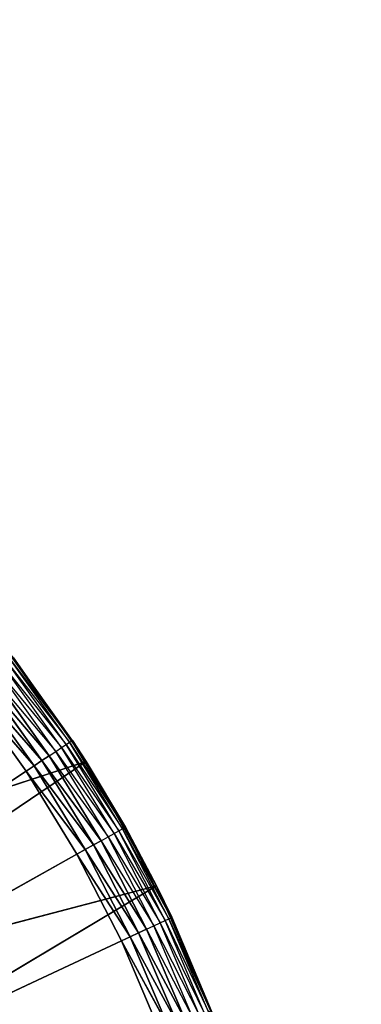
# Model space of a CAD drawing. Header units: centimetres. Extents: x 0.1 to 22.3, y 0.1 to 22.3.
# Tile 252 of 256: x 21.186 to 21.308, y 1.847 to 2.201. Entities that reach past the tile are written whole.
import ezdxf

# ---------------------------------------------------------------- set-up
doc = ezdxf.new("R2010")
doc.units = ezdxf.units.CM
doc.header["$LTSCALE"] = 2.54
doc.layers.get('0').update_dxf_attribs({"true_color": 0xff5454})

# ---------------------------------------------------------------- blocks, each defined once
blk = doc.blocks.new('Kosz na _mieci DELLA.STL')
at = {"color": 0}
for p, q in [((21.17953, 1.97611, 15.75), (21.20936, 1.93415, 15.75)), ((21.17953, 1.97611, 15.75), (21.20936, 1.93415, 15.75)), ((21.20347, 1.94102, 15.56316), (21.18227, 1.97065, 15.56316)), ((21.18227, 1.97065, 15.56316), (21.20422, 1.94152, 15.56653)), ((21.20447, 1.94168, 15.57), (21.18298, 1.9712, 15.56653)), ((21.20422, 1.94152, 15.56653), (21.18298, 1.9712, 15.56653)), ((21.20447, 1.94168, 15.57), (21.18322, 1.97139, 15.57)), ((21.18322, 1.97139, 15.57), (21.20936, 1.93415, 15.75)), ((21.18322, 1.97139, 15.57), (21.20936, 1.93415, 15.75)), ((21.20057, 1.9391, 15.55714), (21.17952, 1.96853, 15.55714)), ((21.17952, 1.96853, 15.55714), (21.20224, 1.94021, 15.56)), ((21.20224, 1.94021, 15.56), (21.1811, 1.96975, 15.56)), ((21.1811, 1.96975, 15.56), (21.20347, 1.94102, 15.56316)), ((21.17531, 1.96528, 15.55268), (21.19852, 1.93774, 15.55468)), ((21.19613, 1.93617, 15.55268), (21.17531, 1.96528, 15.55268)), ((21.19852, 1.93774, 15.55468), (21.17757, 1.96702, 15.55468)), ((21.17757, 1.96702, 15.55468), (21.20057, 1.9391, 15.55714)), ((21.19069, 1.93257, 15.5503), (21.17014, 1.96129, 15.5503)), ((21.17014, 1.96129, 15.5503), (21.1935, 1.93442, 15.55121)), ((21.17014, 1.96129, 15.5503), (21.1935, 1.93442, 15.55121)), ((21.19069, 1.93257, 15.5503), (21.17014, 1.96129, 15.5503)), ((21.1935, 1.93442, 15.55121), (21.17281, 1.96334, 15.55121)), ((21.17281, 1.96334, 15.55121), (21.19613, 1.93617, 15.55268)), ((21.17281, 1.96334, 15.55121), (21.19613, 1.93617, 15.55268)), ((21.1935, 1.93442, 15.55121), (21.17281, 1.96334, 15.55121)), ((21.16739, 1.95916, 15.55), (21.18779, 1.93065, 15.55)), ((21.16739, 1.95916, 15.55), (21.18779, 1.93065, 15.55)), ((21.16739, 1.95916, 15.55), (21.19069, 1.93257, 15.5503)), ((21.16739, 1.95916, 15.55), (21.19069, 1.93257, 15.5503)), ((21.19852, 1.93774, 15.55468), (21.20057, 1.9391, 15.55714)), ((21.20057, 1.9391, 15.55714), (21.20224, 1.94021, 15.56)), ((21.21942, 1.90822, 15.55714), (21.20057, 1.9391, 15.55714)), ((21.20057, 1.9391, 15.55714), (21.22116, 1.9092, 15.56)), ((21.20224, 1.94021, 15.56), (21.20347, 1.94102, 15.56316)), ((21.22116, 1.9092, 15.56), (21.20224, 1.94021, 15.56)), ((21.20224, 1.94021, 15.56), (21.22245, 1.90992, 15.56316)), ((21.20347, 1.94102, 15.56316), (21.20422, 1.94152, 15.56653)), ((21.22245, 1.90992, 15.56316), (21.20347, 1.94102, 15.56316)), ((21.20347, 1.94102, 15.56316), (21.22323, 1.91036, 15.56653)), ((21.20447, 1.94168, 15.57), (21.20422, 1.94152, 15.56653)), ((21.20936, 1.93415, 15.57), (21.20422, 1.94152, 15.56653)), ((21.22323, 1.91036, 15.56653), (21.20422, 1.94152, 15.56653)), ((21.20936, 1.93415, 15.57), (21.20447, 1.94168, 15.57)), ((21.20447, 1.94168, 15.57), (21.20936, 1.93415, 15.75)), ((21.20447, 1.94168, 15.57), (21.20936, 1.93415, 15.75)), ((21.1935, 1.93442, 15.55121), (21.19613, 1.93617, 15.55268)), ((21.1935, 1.93442, 15.55121), (21.19613, 1.93617, 15.55268)), ((21.19613, 1.93617, 15.55268), (21.19852, 1.93774, 15.55468)), ((21.19613, 1.93617, 15.55268), (21.21727, 1.90701, 15.55468)), ((21.21478, 1.90562, 15.55268), (21.19613, 1.93617, 15.55268)), ((21.21727, 1.90701, 15.55468), (21.19852, 1.93774, 15.55468)), ((21.19852, 1.93774, 15.55468), (21.21942, 1.90822, 15.55714)), ((21.20936, 1.93415, 15.75), (21.06015, 1.88522, 15.75)), ((21.20936, 1.93415, 15.75), (21.06015, 1.88522, 15.75)), ((21.20936, 1.93415, 15.75), (21.08505, 1.85005, 15.75)), ((21.20936, 1.93415, 15.75), (21.08505, 1.85005, 15.75)), ((21.18779, 1.93065, 15.55), (21.19069, 1.93257, 15.5503)), ((21.18779, 1.93065, 15.55), (21.19069, 1.93257, 15.5503)), ((21.19069, 1.93257, 15.5503), (21.1935, 1.93442, 15.55121)), ((21.19069, 1.93257, 15.5503), (21.1935, 1.93442, 15.55121)), ((21.20909, 1.90242, 15.5503), (21.19069, 1.93257, 15.5503)), ((21.19069, 1.93257, 15.5503), (21.21202, 1.90407, 15.55121)), ((21.19069, 1.93257, 15.5503), (21.21202, 1.90407, 15.55121)), ((21.20909, 1.90242, 15.5503), (21.19069, 1.93257, 15.5503)), ((21.21202, 1.90407, 15.55121), (21.1935, 1.93442, 15.55121)), ((21.1935, 1.93442, 15.55121), (21.21478, 1.90562, 15.55268)), ((21.1935, 1.93442, 15.55121), (21.21478, 1.90562, 15.55268)), ((21.21202, 1.90407, 15.55121), (21.1935, 1.93442, 15.55121)), ((21.20936, 1.93415, 15.57), (21.22323, 1.91036, 15.56653)), ((21.20936, 1.93415, 15.57), (21.20936, 1.93415, 15.75)), ((21.20936, 1.93415, 15.75), (21.2235, 1.91051, 15.57)), ((21.2235, 1.91051, 15.57), (21.20936, 1.93415, 15.57)), ((21.20936, 1.93415, 15.75), (21.2235, 1.91051, 15.57)), ((21.20936, 1.93415, 15.75), (21.23472, 1.88935, 15.75)), ((21.20936, 1.93415, 15.57), (21.20936, 1.93415, 15.75)), ((21.20936, 1.93415, 15.75), (21.23472, 1.88935, 15.75)), ((21.18779, 1.93065, 15.55), (20.78747, 1.6658, 15.55)), ((21.18779, 1.93065, 15.55), (20.78747, 1.6658, 15.55)), ((21.18779, 1.93065, 15.55), (21.20606, 1.90072, 15.55)), ((21.18779, 1.93065, 15.55), (21.20606, 1.90072, 15.55)), ((21.18779, 1.93065, 15.55), (21.20909, 1.90242, 15.5503)), ((21.18779, 1.93065, 15.55), (21.20909, 1.90242, 15.5503)), ((21.22245, 1.90992, 15.56316), (21.22323, 1.91036, 15.56653)), ((21.2235, 1.91051, 15.57), (21.22323, 1.91036, 15.56653)), ((21.23992, 1.8779, 15.56653), (21.22323, 1.91036, 15.56653)), ((21.22323, 1.91036, 15.56653), (21.23472, 1.88935, 15.57)), ((21.23472, 1.88935, 15.75), (21.2235, 1.91051, 15.57)), ((21.23472, 1.88935, 15.75), (21.2235, 1.91051, 15.57)), ((21.23472, 1.88935, 15.57), (21.2235, 1.91051, 15.57)), ((21.21478, 1.90562, 15.55268), (21.21727, 1.90701, 15.55468)), ((21.21727, 1.90701, 15.55468), (21.21942, 1.90822, 15.55714)), ((21.23373, 1.875, 15.55468), (21.21727, 1.90701, 15.55468)), ((21.21727, 1.90701, 15.55468), (21.23596, 1.87604, 15.55714)), ((21.21942, 1.90822, 15.55714), (21.22116, 1.9092, 15.56)), ((21.23596, 1.87604, 15.55714), (21.21942, 1.90822, 15.55714)), ((21.21942, 1.90822, 15.55714), (21.23777, 1.87689, 15.56)), ((21.22116, 1.9092, 15.56), (21.22245, 1.90992, 15.56316)), ((21.23777, 1.87689, 15.56), (21.22116, 1.9092, 15.56)), ((21.22116, 1.9092, 15.56), (21.23911, 1.87752, 15.56316)), ((21.23911, 1.87752, 15.56316), (21.22245, 1.90992, 15.56316)), ((21.22245, 1.90992, 15.56316), (21.23992, 1.8779, 15.56653)), ((21.20909, 1.90242, 15.5503), (21.21202, 1.90407, 15.55121)), ((21.20909, 1.90242, 15.5503), (21.21202, 1.90407, 15.55121)), ((21.21202, 1.90407, 15.55121), (21.21478, 1.90562, 15.55268)), ((21.21202, 1.90407, 15.55121), (21.21478, 1.90562, 15.55268)), ((21.22828, 1.87244, 15.55121), (21.21202, 1.90407, 15.55121)), ((21.21202, 1.90407, 15.55121), (21.23114, 1.87378, 15.55268)), ((21.21202, 1.90407, 15.55121), (21.23114, 1.87378, 15.55268)), ((21.22828, 1.87244, 15.55121), (21.21202, 1.90407, 15.55121)), ((21.21478, 1.90562, 15.55268), (21.23373, 1.875, 15.55468)), ((21.23114, 1.87378, 15.55268), (21.21478, 1.90562, 15.55268)), ((20.78747, 1.6658, 15.55), (21.20606, 1.90072, 15.55)), ((20.78747, 1.6658, 15.55), (21.20606, 1.90072, 15.55)), ((21.20606, 1.90072, 15.55), (21.20909, 1.90242, 15.5503)), ((21.20606, 1.90072, 15.55), (21.20909, 1.90242, 15.5503)), ((21.20606, 1.90072, 15.55), (21.22209, 1.86954, 15.55)), ((21.20606, 1.90072, 15.55), (21.22209, 1.86954, 15.55)), ((21.20606, 1.90072, 15.55), (21.22523, 1.87101, 15.5503)), ((21.20606, 1.90072, 15.55), (21.22523, 1.87101, 15.5503)), ((21.22523, 1.87101, 15.5503), (21.20909, 1.90242, 15.5503)), ((21.20909, 1.90242, 15.5503), (21.22828, 1.87244, 15.55121)), ((21.20909, 1.90242, 15.5503), (21.22828, 1.87244, 15.55121)), ((21.22523, 1.87101, 15.5503), (21.20909, 1.90242, 15.5503)), ((21.23472, 1.88935, 15.75), (21.08505, 1.85005, 15.75)), ((21.23472, 1.88935, 15.75), (21.08505, 1.85005, 15.75)), ((21.23472, 1.88935, 15.75), (21.10544, 1.81209, 15.75)), ((21.23472, 1.88935, 15.75), (21.10544, 1.81209, 15.75)), ((21.2402, 1.87803, 15.57), (21.23472, 1.88935, 15.75)), ((21.23472, 1.88935, 15.75), (21.25533, 1.84218, 15.75)), ((21.23472, 1.88935, 15.75), (21.23472, 1.88935, 15.57)), ((21.23472, 1.88935, 15.75), (21.23472, 1.88935, 15.57)), ((21.2402, 1.87803, 15.57), (21.23472, 1.88935, 15.75)), ((21.2402, 1.87803, 15.57), (21.23472, 1.88935, 15.57)), ((21.23472, 1.88935, 15.75), (21.25533, 1.84218, 15.75)), ((21.23472, 1.88935, 15.57), (21.23992, 1.8779, 15.56653)), ((21.23114, 1.87378, 15.55268), (21.23373, 1.875, 15.55468)), ((21.23373, 1.875, 15.55468), (21.23596, 1.87604, 15.55714)), ((21.24781, 1.84186, 15.55468), (21.23373, 1.875, 15.55468)), ((21.23373, 1.875, 15.55468), (21.25011, 1.84274, 15.55714)), ((21.23596, 1.87604, 15.55714), (21.23777, 1.87689, 15.56)), ((21.25011, 1.84274, 15.55714), (21.23596, 1.87604, 15.55714)), ((21.23596, 1.87604, 15.55714), (21.25198, 1.84346, 15.56)), ((21.23777, 1.87689, 15.56), (21.23911, 1.87752, 15.56316)), ((21.25198, 1.84346, 15.56), (21.23777, 1.87689, 15.56)), ((21.23777, 1.87689, 15.56), (21.25336, 1.84399, 15.56316)), ((21.23911, 1.87752, 15.56316), (21.23992, 1.8779, 15.56653)), ((21.25336, 1.84399, 15.56316), (21.23911, 1.87752, 15.56316)), ((21.23911, 1.87752, 15.56316), (21.2542, 1.84431, 15.56653)), ((21.23911, 1.87752, 15.56316), (21.2542, 1.84431, 15.56653)), ((21.2402, 1.87803, 15.57), (21.23992, 1.8779, 15.56653)), ((21.25533, 1.84218, 15.57), (21.23992, 1.8779, 15.56653)), ((21.25533, 1.84218, 15.57), (21.23992, 1.8779, 15.56653)), ((21.2542, 1.84431, 15.56653), (21.23992, 1.8779, 15.56653)), ((21.2542, 1.84431, 15.56653), (21.23992, 1.8779, 15.56653)), ((21.25533, 1.84218, 15.57), (21.2402, 1.87803, 15.57)), ((21.2402, 1.87803, 15.57), (21.25533, 1.84218, 15.75)), ((21.2402, 1.87803, 15.57), (21.25533, 1.84218, 15.75)), ((21.25533, 1.84218, 15.57), (21.2402, 1.87803, 15.57)), ((21.22523, 1.87101, 15.5503), (21.22828, 1.87244, 15.55121)), ((21.22523, 1.87101, 15.5503), (21.22828, 1.87244, 15.55121)), ((21.22828, 1.87244, 15.55121), (21.23114, 1.87378, 15.55268)), ((21.22828, 1.87244, 15.55121), (21.23114, 1.87378, 15.55268)), ((21.24219, 1.83972, 15.55121), (21.22828, 1.87244, 15.55121)), ((21.22828, 1.87244, 15.55121), (21.24514, 1.84084, 15.55268)), ((21.22828, 1.87244, 15.55121), (21.24514, 1.84084, 15.55268)), ((21.24219, 1.83972, 15.55121), (21.22828, 1.87244, 15.55121)), ((21.23114, 1.87378, 15.55268), (21.24781, 1.84186, 15.55468)), ((21.24514, 1.84084, 15.55268), (21.23114, 1.87378, 15.55268)), ((21.22209, 1.86954, 15.55), (20.78747, 1.6658, 15.55)), ((21.22209, 1.86954, 15.55), (20.78747, 1.6658, 15.55)), ((21.22209, 1.86954, 15.55), (21.22523, 1.87101, 15.5503)), ((21.22209, 1.86954, 15.55), (21.22523, 1.87101, 15.5503)), ((21.22209, 1.86954, 15.55), (21.2358, 1.83727, 15.55)), ((21.22209, 1.86954, 15.55), (21.2358, 1.83727, 15.55)), ((21.22209, 1.86954, 15.55), (21.23905, 1.83851, 15.5503)), ((21.22209, 1.86954, 15.55), (21.23905, 1.83851, 15.5503)), ((21.23905, 1.83851, 15.5503), (21.22523, 1.87101, 15.5503)), ((21.22523, 1.87101, 15.5503), (21.24219, 1.83972, 15.55121)), ((21.22523, 1.87101, 15.5503), (21.24219, 1.83972, 15.55121)), ((21.23905, 1.83851, 15.5503), (21.22523, 1.87101, 15.5503))]:
    blk.add_line(p, q, dxfattribs=at)
mesh = blk.add_polyface(dxfattribs=at)
corners = [(22.13747, 22.1158, 47.35), (19.83748, 18.8158, 47.35), (22.13747, 0.3158, 47.35)]
mesh.append_faces([[corners[k] for k in face] for face in [(0, 1, 2)]], dxfattribs={"color": 0})
mesh = blk.add_polyface(dxfattribs=at)
corners = [(22.13747, 0.3158, 47.25), (19.83748, 3.6158, 47.25), (22.13747, 22.1158, 47.25)]
mesh.append_faces([[corners[k] for k in face] for face in [(0, 1, 2)]], dxfattribs={"color": 0})
mesh = blk.add_polyface(dxfattribs=at)
corners = [(21.83747, 0.6158, 15.75), (0.63747, 0.6158, 15.75), (21.83747, 21.8158, 15.75)]
mesh.append_faces([[corners[k] for k in face] for face in [(0, 1, 2)]], dxfattribs={"color": 0})
mesh = blk.add_polyface(dxfattribs=at)
corners = [(21.83747, 21.8158, 15.75), (0.63747, 0.6158, 15.75), (0.63747, 21.8158, 15.75)]
mesh.append_faces([[corners[k] for k in face] for face in [(0, 1, 2)]], dxfattribs={"color": 0})
mesh = blk.add_polyface(dxfattribs=at)
corners = [(21.83747, 0.6158, 15.95), (0.63747, 21.8158, 15.95), (0.63747, 0.6158, 15.95)]
mesh.append_faces([[corners[k] for k in face] for face in [(0, 1, 2)]], dxfattribs={"color": 0})
mesh = blk.add_polyface(dxfattribs=at)
corners = [(21.83747, 21.8158, 15.95), (0.63747, 21.8158, 15.95), (21.83747, 0.6158, 15.95)]
mesh.append_faces([[corners[k] for k in face] for face in [(0, 1, 2)]], dxfattribs={"color": 0})
mesh = blk.add_polyface(dxfattribs=at)
corners = [(22.13747, 0.3158, 47.35), (19.83748, 18.8158, 47.35), (19.83748, 3.6158, 47.35)]
mesh.append_faces([[corners[k] for k in face] for face in [(0, 1, 2)]], dxfattribs={"color": 0})
mesh = blk.add_polyface(dxfattribs=at)
corners = [(22.13747, 0.3158, 47.35), (19.83748, 3.6158, 47.35), (19.82228, 3.44215, 47.35)]
mesh.append_faces([[corners[k] for k in face] for face in [(0, 1, 2)]], dxfattribs={"color": 0})
mesh = blk.add_polyface(dxfattribs=at)
corners = [(22.13747, 0.3158, 47.25), (19.82228, 3.44215, 47.25), (19.83748, 3.6158, 47.25)]
mesh.append_faces([[corners[k] for k in face] for face in [(0, 1, 2)]], dxfattribs={"color": 0})
mesh = blk.add_polyface(dxfattribs=at)
corners = [(22.13747, 0.3158, 47.35), (19.82228, 3.44215, 47.35), (19.77717, 3.27378, 47.35)]
mesh.append_faces([[corners[k] for k in face] for face in [(0, 1, 2)]], dxfattribs={"color": 0})
mesh = blk.add_polyface(dxfattribs=at)
corners = [(22.13747, 0.3158, 47.25), (19.77717, 3.27378, 47.25), (19.82228, 3.44215, 47.25)]
mesh.append_faces([[corners[k] for k in face] for face in [(0, 1, 2)]], dxfattribs={"color": 0})
mesh = blk.add_polyface(dxfattribs=at)
corners = [(22.13747, 0.3158, 47.35), (19.77717, 3.27378, 47.35), (19.7035, 3.1158, 47.35)]
mesh.append_faces([[corners[k] for k in face] for face in [(0, 1, 2)]], dxfattribs={"color": 0})
mesh = blk.add_polyface(dxfattribs=at)
corners = [(22.13747, 0.3158, 47.25), (19.7035, 3.1158, 47.25), (19.77717, 3.27378, 47.25)]
mesh.append_faces([[corners[k] for k in face] for face in [(0, 1, 2)]], dxfattribs={"color": 0})
mesh = blk.add_polyface(dxfattribs=at)
corners = [(22.13747, 0.3158, 47.35), (19.7035, 3.1158, 47.35), (19.60352, 2.97301, 47.35)]
mesh.append_faces([[corners[k] for k in face] for face in [(0, 1, 2)]], dxfattribs={"color": 0})
mesh = blk.add_polyface(dxfattribs=at)
corners = [(22.13747, 0.3158, 47.25), (19.60352, 2.97301, 47.25), (19.7035, 3.1158, 47.25)]
mesh.append_faces([[corners[k] for k in face] for face in [(0, 1, 2)]], dxfattribs={"color": 0})
mesh = blk.add_polyface(dxfattribs=at)
corners = [(22.13747, 0.3158, 47.35), (19.60352, 2.97301, 47.35), (19.48026, 2.84976, 47.35)]
mesh.append_faces([[corners[k] for k in face] for face in [(0, 1, 2)]], dxfattribs={"color": 0})
mesh = blk.add_polyface(dxfattribs=at)
corners = [(22.13747, 0.3158, 47.25), (19.48026, 2.84976, 47.25), (19.60352, 2.97301, 47.25)]
mesh.append_faces([[corners[k] for k in face] for face in [(0, 1, 2)]], dxfattribs={"color": 0})
mesh = blk.add_polyface(dxfattribs=at)
corners = [(22.13747, 0.3158, 47.35), (19.48026, 2.84976, 47.35), (19.33747, 2.74978, 47.35)]
mesh.append_faces([[corners[k] for k in face] for face in [(0, 1, 2)]], dxfattribs={"color": 0})
mesh = blk.add_polyface(dxfattribs=at)
corners = [(22.13747, 0.3158, 47.25), (19.33747, 2.74978, 47.25), (19.48026, 2.84976, 47.25)]
mesh.append_faces([[corners[k] for k in face] for face in [(0, 1, 2)]], dxfattribs={"color": 0})
mesh = blk.add_polyface(dxfattribs=at)
corners = [(22.13747, 0.3158, 47.35), (19.33747, 2.74978, 47.35), (19.1795, 2.67611, 47.35)]
mesh.append_faces([[corners[k] for k in face] for face in [(0, 1, 2)]], dxfattribs={"color": 0})
mesh = blk.add_polyface(dxfattribs=at)
corners = [(22.13747, 0.3158, 47.25), (19.1795, 2.67611, 47.25), (19.33747, 2.74978, 47.25)]
mesh.append_faces([[corners[k] for k in face] for face in [(0, 1, 2)]], dxfattribs={"color": 0})
mesh = blk.add_polyface(dxfattribs=at)
corners = [(22.13747, 0.3158, 47.35), (19.1795, 2.67611, 47.35), (19.01112, 2.63099, 47.35)]
mesh.append_faces([[corners[k] for k in face] for face in [(0, 1, 2)]], dxfattribs={"color": 0})
mesh = blk.add_polyface(dxfattribs=at)
corners = [(22.13747, 0.3158, 47.25), (19.01112, 2.63099, 47.25), (19.1795, 2.67611, 47.25)]
mesh.append_faces([[corners[k] for k in face] for face in [(0, 1, 2)]], dxfattribs={"color": 0})
mesh = blk.add_polyface(dxfattribs=at)
corners = [(22.13747, 0.3158, 47.35), (19.01112, 2.63099, 47.35), (18.83747, 2.6158, 47.35)]
mesh.append_faces([[corners[k] for k in face] for face in [(0, 1, 2)]], dxfattribs={"color": 0})
mesh = blk.add_polyface(dxfattribs=at)
corners = [(22.13747, 0.3158, 47.25), (18.83747, 2.6158, 47.25), (19.01112, 2.63099, 47.25)]
mesh.append_faces([[corners[k] for k in face] for face in [(0, 1, 2)]], dxfattribs={"color": 0})
mesh = blk.add_polyface(dxfattribs=at)
corners = [(22.13747, 0.3158, 47.35), (18.83747, 2.6158, 47.35), (0.33747, 0.3158, 47.35)]
mesh.append_faces([[corners[k] for k in face] for face in [(0, 1, 2)]], dxfattribs={"color": 0})
mesh = blk.add_polyface(dxfattribs=at)
corners = [(22.13747, 0.3158, 47.25), (0.33747, 0.3158, 47.25), (3.63747, 2.6158, 47.25)]
mesh.append_faces([[corners[k] for k in face] for face in [(0, 1, 2)]], dxfattribs={"color": 0})
mesh = blk.add_polyface(dxfattribs=at)
corners = [(22.13747, 0.3158, 47.25), (3.63747, 2.6158, 47.25), (18.83747, 2.6158, 47.25)]
mesh.append_faces([[corners[k] for k in face] for face in [(0, 1, 2)]], dxfattribs={"color": 0})
mesh = blk.add_polyface(dxfattribs=at)
corners = [(21.20936, 1.93415, 15.75), (21.17953, 1.97611, 15.75), (21.06015, 1.88522, 15.75)]
mesh.append_faces([[corners[k] for k in face] for face in [(0, 1, 2)]], dxfattribs={"color": 0})
mesh = blk.add_polyface(dxfattribs=at)
corners = [(21.17953, 1.97611, 15.75), (21.20936, 1.93415, 15.75), (21.18322, 1.97139, 15.57)]
mesh.append_faces([[corners[k] for k in face] for face in [(0, 1, 2)]], dxfattribs={"color": 0})
mesh = blk.add_polyface(dxfattribs=at)
corners = [(21.18322, 1.97139, 15.57), (21.20936, 1.93415, 15.75), (21.20447, 1.94168, 15.57)]
mesh.append_faces([[corners[k] for k in face] for face in [(0, 1, 2)]], dxfattribs={"color": 0})
mesh = blk.add_polyface(dxfattribs=at)
corners = [(21.19613, 1.93617, 15.55268), (21.17281, 1.96334, 15.55121), (21.17531, 1.96528, 15.55268)]
mesh.append_faces([[corners[k] for k in face] for face in [(0, 1, 2)]], dxfattribs={"color": 0})
mesh = blk.add_polyface(dxfattribs=at)
corners = [(21.19069, 1.93257, 15.5503), (21.16739, 1.95916, 15.55), (21.17014, 1.96129, 15.5503)]
mesh.append_faces([[corners[k] for k in face] for face in [(0, 1, 2)]], dxfattribs={"color": 0})
mesh = blk.add_polyface(dxfattribs=at)
corners = [(21.1935, 1.93442, 15.55121), (21.17014, 1.96129, 15.5503), (21.17281, 1.96334, 15.55121)]
mesh.append_faces([[corners[k] for k in face] for face in [(0, 1, 2)]], dxfattribs={"color": 0})
mesh = blk.add_polyface(dxfattribs=at)
corners = [(21.1935, 1.93442, 15.55121), (21.19069, 1.93257, 15.5503), (21.17014, 1.96129, 15.5503)]
mesh.append_faces([[corners[k] for k in face] for face in [(0, 1, 2)]], dxfattribs={"color": 0})
mesh = blk.add_polyface(dxfattribs=at)
corners = [(21.19613, 1.93617, 15.55268), (21.1935, 1.93442, 15.55121), (21.17281, 1.96334, 15.55121)]
mesh.append_faces([[corners[k] for k in face] for face in [(0, 1, 2)]], dxfattribs={"color": 0})
mesh = blk.add_polyface(dxfattribs=at)
corners = [(21.18779, 1.93065, 15.55), (20.78747, 1.6658, 15.55), (21.16739, 1.95916, 15.55)]
mesh.append_faces([[corners[k] for k in face] for face in [(0, 1, 2)]], dxfattribs={"color": 0})
mesh = blk.add_polyface(dxfattribs=at)
corners = [(21.19069, 1.93257, 15.5503), (21.18779, 1.93065, 15.55), (21.16739, 1.95916, 15.55)]
mesh.append_faces([[corners[k] for k in face] for face in [(0, 1, 2)]], dxfattribs={"color": 0})
mesh = blk.add_polyface(dxfattribs=at)
corners = [(21.20447, 1.94168, 15.57), (21.20936, 1.93415, 15.75), (21.20936, 1.93415, 15.57)]
mesh.append_faces([[corners[k] for k in face] for face in [(0, 1, 2)]], dxfattribs={"color": 0})
mesh = blk.add_polyface(dxfattribs=at)
corners = [(21.21478, 1.90562, 15.55268), (21.1935, 1.93442, 15.55121), (21.19613, 1.93617, 15.55268)]
mesh.append_faces([[corners[k] for k in face] for face in [(0, 1, 2)]], dxfattribs={"color": 0})
mesh = blk.add_polyface(dxfattribs=at)
corners = [(21.20936, 1.93415, 15.75), (21.06015, 1.88522, 15.75), (21.08505, 1.85005, 15.75)]
mesh.append_faces([[corners[k] for k in face] for face in [(0, 1, 2)]], dxfattribs={"color": 0})
mesh = blk.add_polyface(dxfattribs=at)
corners = [(21.23472, 1.88935, 15.75), (21.20936, 1.93415, 15.75), (21.08505, 1.85005, 15.75)]
mesh.append_faces([[corners[k] for k in face] for face in [(0, 1, 2)]], dxfattribs={"color": 0})
mesh = blk.add_polyface(dxfattribs=at)
corners = [(21.20909, 1.90242, 15.5503), (21.18779, 1.93065, 15.55), (21.19069, 1.93257, 15.5503)]
mesh.append_faces([[corners[k] for k in face] for face in [(0, 1, 2)]], dxfattribs={"color": 0})
mesh = blk.add_polyface(dxfattribs=at)
corners = [(21.21202, 1.90407, 15.55121), (21.19069, 1.93257, 15.5503), (21.1935, 1.93442, 15.55121)]
mesh.append_faces([[corners[k] for k in face] for face in [(0, 1, 2)]], dxfattribs={"color": 0})
mesh = blk.add_polyface(dxfattribs=at)
corners = [(21.21202, 1.90407, 15.55121), (21.20909, 1.90242, 15.5503), (21.19069, 1.93257, 15.5503)]
mesh.append_faces([[corners[k] for k in face] for face in [(0, 1, 2)]], dxfattribs={"color": 0})
mesh = blk.add_polyface(dxfattribs=at)
corners = [(21.21478, 1.90562, 15.55268), (21.21202, 1.90407, 15.55121), (21.1935, 1.93442, 15.55121)]
mesh.append_faces([[corners[k] for k in face] for face in [(0, 1, 2)]], dxfattribs={"color": 0})
mesh = blk.add_polyface(dxfattribs=at)
corners = [(21.20936, 1.93415, 15.75), (21.2235, 1.91051, 15.57), (21.20936, 1.93415, 15.57)]
mesh.append_faces([[corners[k] for k in face] for face in [(0, 1, 2)]], dxfattribs={"color": 0})
mesh = blk.add_polyface(dxfattribs=at)
corners = [(21.20936, 1.93415, 15.75), (21.23472, 1.88935, 15.75), (21.2235, 1.91051, 15.57)]
mesh.append_faces([[corners[k] for k in face] for face in [(0, 1, 2)]], dxfattribs={"color": 0})
mesh = blk.add_polyface(dxfattribs=at)
corners = [(21.20606, 1.90072, 15.55), (20.78747, 1.6658, 15.55), (21.18779, 1.93065, 15.55)]
mesh.append_faces([[corners[k] for k in face] for face in [(0, 1, 2)]], dxfattribs={"color": 0})
mesh = blk.add_polyface(dxfattribs=at)
corners = [(21.20909, 1.90242, 15.5503), (21.20606, 1.90072, 15.55), (21.18779, 1.93065, 15.55)]
mesh.append_faces([[corners[k] for k in face] for face in [(0, 1, 2)]], dxfattribs={"color": 0})
mesh = blk.add_polyface(dxfattribs=at)
corners = [(21.22323, 1.91036, 15.56653), (21.23472, 1.88935, 15.57), (21.23992, 1.8779, 15.56653)]
mesh.append_faces([[corners[k] for k in face] for face in [(0, 1, 2)]], dxfattribs={"color": 0})
mesh = blk.add_polyface(dxfattribs=at)
corners = [(21.2235, 1.91051, 15.57), (21.23472, 1.88935, 15.75), (21.23472, 1.88935, 15.57)]
mesh.append_faces([[corners[k] for k in face] for face in [(0, 1, 2)]], dxfattribs={"color": 0})
mesh = blk.add_polyface(dxfattribs=at)
corners = [(21.22828, 1.87244, 15.55121), (21.20909, 1.90242, 15.5503), (21.21202, 1.90407, 15.55121)]
mesh.append_faces([[corners[k] for k in face] for face in [(0, 1, 2)]], dxfattribs={"color": 0})
mesh = blk.add_polyface(dxfattribs=at)
corners = [(21.23114, 1.87378, 15.55268), (21.21202, 1.90407, 15.55121), (21.21478, 1.90562, 15.55268)]
mesh.append_faces([[corners[k] for k in face] for face in [(0, 1, 2)]], dxfattribs={"color": 0})
mesh = blk.add_polyface(dxfattribs=at)
corners = [(21.23114, 1.87378, 15.55268), (21.22828, 1.87244, 15.55121), (21.21202, 1.90407, 15.55121)]
mesh.append_faces([[corners[k] for k in face] for face in [(0, 1, 2)]], dxfattribs={"color": 0})
mesh = blk.add_polyface(dxfattribs=at)
corners = [(21.22209, 1.86954, 15.55), (20.78747, 1.6658, 15.55), (21.20606, 1.90072, 15.55)]
mesh.append_faces([[corners[k] for k in face] for face in [(0, 1, 2)]], dxfattribs={"color": 0})
mesh = blk.add_polyface(dxfattribs=at)
corners = [(21.22523, 1.87101, 15.5503), (21.20606, 1.90072, 15.55), (21.20909, 1.90242, 15.5503)]
mesh.append_faces([[corners[k] for k in face] for face in [(0, 1, 2)]], dxfattribs={"color": 0})
mesh = blk.add_polyface(dxfattribs=at)
corners = [(21.22523, 1.87101, 15.5503), (21.22209, 1.86954, 15.55), (21.20606, 1.90072, 15.55)]
mesh.append_faces([[corners[k] for k in face] for face in [(0, 1, 2)]], dxfattribs={"color": 0})
mesh = blk.add_polyface(dxfattribs=at)
corners = [(21.22828, 1.87244, 15.55121), (21.22523, 1.87101, 15.5503), (21.20909, 1.90242, 15.5503)]
mesh.append_faces([[corners[k] for k in face] for face in [(0, 1, 2)]], dxfattribs={"color": 0})
mesh = blk.add_polyface(dxfattribs=at)
corners = [(21.23472, 1.88935, 15.75), (21.08505, 1.85005, 15.75), (21.10544, 1.81209, 15.75)]
mesh.append_faces([[corners[k] for k in face] for face in [(0, 1, 2)]], dxfattribs={"color": 0})
mesh = blk.add_polyface(dxfattribs=at)
corners = [(21.25533, 1.84218, 15.75), (21.23472, 1.88935, 15.75), (21.10544, 1.81209, 15.75)]
mesh.append_faces([[corners[k] for k in face] for face in [(0, 1, 2)]], dxfattribs={"color": 0})
mesh = blk.add_polyface(dxfattribs=at)
corners = [(21.23472, 1.88935, 15.75), (21.25533, 1.84218, 15.75), (21.2402, 1.87803, 15.57)]
mesh.append_faces([[corners[k] for k in face] for face in [(0, 1, 2)]], dxfattribs={"color": 0})
mesh = blk.add_polyface(dxfattribs=at)
corners = [(21.23472, 1.88935, 15.75), (21.2402, 1.87803, 15.57), (21.23472, 1.88935, 15.57)]
mesh.append_faces([[corners[k] for k in face] for face in [(0, 1, 2)]], dxfattribs={"color": 0})
mesh = blk.add_polyface(dxfattribs=at)
corners = [(21.23992, 1.8779, 15.56653), (21.2542, 1.84431, 15.56653), (21.23911, 1.87752, 15.56316)]
mesh.append_faces([[corners[k] for k in face] for face in [(0, 1, 2)]], dxfattribs={"color": 0})
mesh = blk.add_polyface(dxfattribs=at)
corners = [(21.23911, 1.87752, 15.56316), (21.2542, 1.84431, 15.56653), (21.25336, 1.84399, 15.56316)]
mesh.append_faces([[corners[k] for k in face] for face in [(0, 1, 2)]], dxfattribs={"color": 0})
mesh = blk.add_polyface(dxfattribs=at)
corners = [(21.2402, 1.87803, 15.57), (21.25533, 1.84218, 15.57), (21.23992, 1.8779, 15.56653)]
mesh.append_faces([[corners[k] for k in face] for face in [(0, 1, 2)]], dxfattribs={"color": 0})
mesh = blk.add_polyface(dxfattribs=at)
corners = [(21.23992, 1.8779, 15.56653), (21.25533, 1.84218, 15.57), (21.2542, 1.84431, 15.56653)]
mesh.append_faces([[corners[k] for k in face] for face in [(0, 1, 2)]], dxfattribs={"color": 0})
mesh = blk.add_polyface(dxfattribs=at)
corners = [(21.2402, 1.87803, 15.57), (21.25533, 1.84218, 15.75), (21.25533, 1.84218, 15.57)]
mesh.append_faces([[corners[k] for k in face] for face in [(0, 1, 2)]], dxfattribs={"color": 0})
mesh = blk.add_polyface(dxfattribs=at)
corners = [(21.24219, 1.83972, 15.55121), (21.22523, 1.87101, 15.5503), (21.22828, 1.87244, 15.55121)]
mesh.append_faces([[corners[k] for k in face] for face in [(0, 1, 2)]], dxfattribs={"color": 0})
mesh = blk.add_polyface(dxfattribs=at)
corners = [(21.24514, 1.84084, 15.55268), (21.22828, 1.87244, 15.55121), (21.23114, 1.87378, 15.55268)]
mesh.append_faces([[corners[k] for k in face] for face in [(0, 1, 2)]], dxfattribs={"color": 0})
mesh = blk.add_polyface(dxfattribs=at)
corners = [(21.24514, 1.84084, 15.55268), (21.24219, 1.83972, 15.55121), (21.22828, 1.87244, 15.55121)]
mesh.append_faces([[corners[k] for k in face] for face in [(0, 1, 2)]], dxfattribs={"color": 0})
mesh = blk.add_polyface(dxfattribs=at)
corners = [(21.2358, 1.83727, 15.55), (20.78747, 1.6658, 15.55), (21.22209, 1.86954, 15.55)]
mesh.append_faces([[corners[k] for k in face] for face in [(0, 1, 2)]], dxfattribs={"color": 0})
mesh = blk.add_polyface(dxfattribs=at)
corners = [(21.23905, 1.83851, 15.5503), (21.22209, 1.86954, 15.55), (21.22523, 1.87101, 15.5503)]
mesh.append_faces([[corners[k] for k in face] for face in [(0, 1, 2)]], dxfattribs={"color": 0})
mesh = blk.add_polyface(dxfattribs=at)
corners = [(21.23905, 1.83851, 15.5503), (21.2358, 1.83727, 15.55), (21.22209, 1.86954, 15.55)]
mesh.append_faces([[corners[k] for k in face] for face in [(0, 1, 2)]], dxfattribs={"color": 0})
mesh = blk.add_polyface(dxfattribs=at)
corners = [(21.24219, 1.83972, 15.55121), (21.23905, 1.83851, 15.5503), (21.22523, 1.87101, 15.5503)]
mesh.append_faces([[corners[k] for k in face] for face in [(0, 1, 2)]], dxfattribs={"color": 0})

msp = doc.modelspace()

# ---------------------------------------------------------------- block references
at = {"color": 0}
msp.add_blockref('Kosz na _mieci DELLA.STL', (0, 0), dxfattribs=at)

doc.saveas('drawing.dxf')
